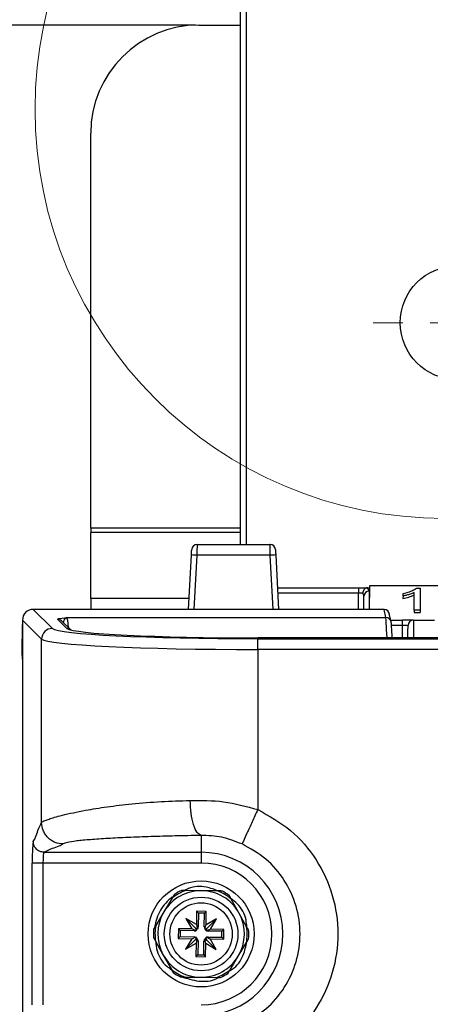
# Paper-space layout 'Sheet1' of a CAD drawing. Header units: millimetres. Extents: x -7 to 420, y -21 to 297.
# Tile 32 of 105: x 34 to 42, y 225 to 243. Entities that reach past the tile are written whole.
import ezdxf

# ---------------------------------------------------------------- set-up
doc = ezdxf.new("R2010")
doc.units = ezdxf.units.MM
doc.header["$PDSIZE"] = -1
doc.styles.add('SLDTEXTSTYLE1', font='TXT', dxfattribs={"width": 0.75})
doc.dimstyles.new('SLDDIMSTYLE1', dxfattribs={"dimtxt": 2.5, "dimasz": 3, "dimexe": 0, "dimexo": 0.0625, "dimtad": 1, "dimdec": 1, "dimlfac": 5, "dimrnd": 1e-09, "dimzin": 4, "dimdsep": 46, "dimtxsty": 'SLDTEXTSTYLE1', "dimblk1": 'CLOSED', "dimblk2": 'CLOSED', "dimsah": 1, "dimcen": 0.09, "dimadec": 0, "dimazin": 1, "dimtfac": 1, "dimtofl": 0, "dimtmove": 0, "dimatfit": 3, "dimldrblk": 'CLOSED', "dimfxl": 1, "dimfrac": 2, "dimtolj": 1, "dimtzin": 12, "dimarcsym": 0})

# ---------------------------------------------------------------- blocks, each defined once
blk = doc.blocks.new('_Closed')
at = {"color": 0, "linetype": 'ByBlock', "lineweight": -2}
for p, q in [((-1, 0.166667), (0, 0)), ((-1, 0.166667), (-1, -0.166667)), ((0, 0), (-1, -0.166667)), ((0, 0), (-1, 0))]:
    blk.add_line(p, q, dxfattribs=at)
blk = doc.blocks.new('_D_8')
at = {"color": 0, "linetype": 'Continuous', "lineweight": -2}
for p, q in [((37.497, 242.665), (20.733, 242.665)), ((20.733, 239.665), (20.733, 131.265)), ((37.497, 128.265), (20.733, 128.265))]:
    blk.add_line(p, q, dxfattribs=at)
at = {"layer": 'Defpoints', "color": 0}
for p in [(37.56, 242.665), (20.733, 128.265), (37.56, 128.265)]:
    blk.add_point(p, dxfattribs=at)
at = {"color": 0, "lineweight": -2, "xscale": 3, "yscale": 3, "zscale": 3}
for p, rotation in [((20.733, 242.665), 90.0000000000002), ((20.733, 128.265), 270.0000000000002)]:
    blk.add_blockref('_Closed', p, dxfattribs=dict(at, rotation=rotation))
at = {"color": 0, "lineweight": 18, "insert": (17.608, 185.465), "char_height": 2.5, "attachment_point": 2, "rotation": 90, "style": 'SLDTEXTSTYLE1'}
blk.add_mtext('\\A1;572.0', dxfattribs=at)
blk = doc.blocks.new('SW_CENTERMARKSYMBOL_8')
at = {"color": 0, "linetype": 'Continuous', "lineweight": 18}
for p, q in [((0, 1), (0, 1.8)), ((0, 0), (0, 0.5)), ((-1, 0), (-1.8, 0)), ((0, 0), (-0.5, 0)), ((0, 0), (0, -0.5)), ((0, 0), (0.5, 0)), ((1, 0), (1.8, 0)), ((0, -1), (0, -1.8))]:
    blk.add_line(p, q, dxfattribs=at)
blk = doc.blocks.new('SW_CENTERMARKSYMBOL_9')
at = {"color": 0, "linetype": 'Continuous', "lineweight": 18}
for p, q in [((0, 1), (0, 1.55)), ((0, 0), (0, 0.5)), ((-1, 0), (-1.55, 0)), ((0, 0), (-0.5, 0)), ((0, 0), (0, -0.5)), ((0, 0), (0.5, 0)), ((1, 0), (1.55, 0)), ((0, -1), (0, -1.55))]:
    blk.add_line(p, q, dxfattribs=at)

psp = doc.layouts.new('Sheet1')

# ---------------------------------------------------------------- linework, layer by layer
at = {"color": 7, "linetype": 'Continuous', "lineweight": 25}
for p, q in [((38.33, 233.065), (38.33, 245.164)), ((37.56, 242.665), (38.33, 242.665)), ((35.56, 233.367), (35.56, 240.665)), ((35.56, 233.367), (35.56, 233.287)), ((35.56, 232.068), (35.56, 233.287)), ((37.526, 233.065), (38.873, 233.065)), ((37.368, 231.865), (37.421, 232.871)), ((38.879, 232.866), (37.521, 232.866)), ((38.979, 232.871), (39.031, 231.865)), ((39.01, 232.265), (40.509, 232.265)), ((40.509, 232.265), (40.682, 232.265)), ((40.509, 232.265), (40.509, 232.166)), ((40.682, 232.265), (40.709, 232.265)), ((40.71, 232.301), (40.706, 231.865)), ((40.709, 232.265), (40.708, 232.199)), ((40.71, 232.301), (40.709, 232.265)), ((44.09, 232.301), (40.71, 232.301)), ((41.579, 232.258), (41.645, 232.258)), ((41.645, 232.258), (41.648, 231.848)), ((35.56, 232.068), (35.56, 231.865)), ((40.606, 231.865), (40.608, 232.109)), ((40.708, 232.199), (40.706, 231.865)), ((41.331, 232.111), (41.33, 232.067)), ((41.331, 232.111), (41.331, 232.156)), ((41.536, 231.848), (41.539, 232.174)), ((34.5, 231.865), (34.852, 231.512)), ((40.981, 231.865), (34.5, 231.865)), ((35.122, 231.513), (34.949, 231.684)), ((35.12, 231.712), (41.014, 231.712)), ((41.014, 231.712), (40.981, 231.865)), ((41.112, 231.634), (41.078, 231.786)), ((41.648, 231.848), (41.536, 231.848)), ((41.536, 231.848), (41.536, 231.804)), ((41.536, 231.804), (41.649, 231.804)), ((41.648, 231.848), (41.649, 231.804)), ((34.294, 231.065), (34.298, 231.566)), ((34.298, 231.566), (34.3, 231.584)), ((34.653, 231.312), (34.3, 231.665)), ((34.3, 231.665), (34.3, 139.264)), ((35.192, 231.485), (35.02, 231.655)), ((35.02, 231.655), (35.022, 231.654)), ((41.105, 231.665), (41.324, 231.665)), ((41.114, 231.618), (41.112, 231.634)), ((41.324, 231.566), (41.324, 231.665)), ((41.524, 231.665), (41.324, 231.665)), ((41.524, 231.665), (41.912, 231.665)), ((35.191, 231.486), (35.192, 231.484)), ((42.816, 231.338), (38.647, 231.338)), ((42.816, 231.338), (38.647, 231.338)), ((38.647, 231.338), (38.647, 231.338)), ((38.647, 231.124), (38.647, 231.323)), ((38.647, 231.323), (42.803, 231.323)), ((34.653, 227.928), (34.653, 231.312)), ((34.3, 230.947), (34.294, 231.065)), ((38.647, 231.124), (38.647, 228.164)), ((42.803, 231.124), (38.647, 231.124)), ((37.6, 227.687), (37.6, 227.375)), ((34.698, 227.375), (37.6, 227.375)), ((37.6, 227.375), (37.6, 227.175)), ((34.479, 224.555), (34.479, 227.175)), ((34.678, 227.175), (34.479, 227.175)), ((37.6, 227.175), (34.678, 227.175)), ((34.678, 227.175), (34.678, 224.555)), ((37.612, 226.665), (37.318, 226.669)), ((37.906, 226.66), (37.612, 226.665)), ((37.064, 226.528), (36.913, 226.275)), ((38.299, 226.254), (38.156, 226.511)), ((36.913, 226.275), (36.762, 226.023)), ((37.516, 226.286), (37.513, 226.038)), ((37.696, 226.283), (37.516, 226.286)), ((37.551, 226.251), (37.516, 226.286)), ((37.551, 226.251), (37.547, 225.996)), ((37.661, 226.249), (37.551, 226.251)), ((37.657, 225.994), (37.661, 226.249)), ((37.661, 226.249), (37.696, 226.283)), ((37.693, 226.035), (37.696, 226.283)), ((38.442, 225.997), (38.299, 226.254)), ((37.513, 226.038), (37.321, 226.152)), ((37.321, 226.152), (37.43, 225.957)), ((37.492, 225.976), (37.321, 226.152)), ((37.887, 226.143), (37.693, 226.035)), ((37.711, 225.973), (37.887, 226.143)), ((37.773, 225.952), (37.887, 226.143)), ((37.181, 225.961), (37.179, 225.781)), ((37.43, 225.957), (37.181, 225.961)), ((37.216, 225.926), (37.181, 225.961)), ((37.216, 225.926), (37.214, 225.816)), ((37.471, 225.922), (37.216, 225.926)), ((37.471, 225.941), (37.43, 225.957)), ((37.471, 225.922), (37.471, 225.941)), ((37.532, 225.952), (37.492, 225.976)), ((37.492, 225.976), (37.515, 225.935)), ((37.513, 226.038), (37.528, 225.996)), ((37.547, 225.996), (37.528, 225.996)), ((37.657, 225.994), (37.676, 225.994)), ((37.711, 225.973), (37.67, 225.95)), ((37.676, 225.994), (37.693, 226.035)), ((37.687, 225.932), (37.711, 225.973)), ((37.773, 225.952), (37.731, 225.937)), ((37.731, 225.918), (37.731, 225.937)), ((37.986, 225.914), (37.731, 225.918)), ((38.021, 225.948), (37.773, 225.952)), ((37.984, 225.804), (37.986, 225.914)), ((37.986, 225.914), (38.021, 225.948)), ((38.019, 225.768), (38.021, 225.948)), ((36.758, 225.732), (36.901, 225.475)), ((37.214, 225.816), (37.179, 225.781)), ((37.179, 225.781), (37.427, 225.777)), ((37.214, 225.816), (37.469, 225.812)), ((37.427, 225.777), (37.313, 225.586)), ((37.489, 225.757), (37.313, 225.586)), ((37.313, 225.586), (37.507, 225.695)), ((37.427, 225.777), (37.469, 225.792)), ((37.469, 225.812), (37.469, 225.792)), ((37.513, 225.797), (37.489, 225.757)), ((37.489, 225.757), (37.53, 225.78)), ((37.507, 225.695), (37.504, 225.446)), ((37.524, 225.736), (37.507, 225.695)), ((37.543, 225.736), (37.524, 225.736)), ((37.543, 225.736), (37.539, 225.481)), ((37.649, 225.479), (37.653, 225.734)), ((37.653, 225.734), (37.672, 225.734)), ((37.668, 225.777), (37.708, 225.753)), ((37.687, 225.692), (37.672, 225.734)), ((37.684, 225.443), (37.687, 225.692)), ((37.708, 225.753), (37.685, 225.794)), ((37.687, 225.692), (37.878, 225.578)), ((37.708, 225.753), (37.878, 225.578)), ((37.729, 225.808), (37.984, 225.804)), ((37.729, 225.808), (37.729, 225.788)), ((37.729, 225.788), (37.77, 225.772)), ((37.878, 225.578), (37.77, 225.772)), ((37.77, 225.772), (38.019, 225.768)), ((37.984, 225.804), (38.019, 225.768)), ((38.287, 225.454), (38.438, 225.707)), ((36.901, 225.475), (37.044, 225.218)), ((37.539, 225.481), (37.504, 225.446)), ((37.504, 225.446), (37.684, 225.443)), ((37.539, 225.481), (37.649, 225.479)), ((37.649, 225.479), (37.684, 225.443)), ((38.136, 225.202), (38.287, 225.454)), ((37.294, 225.069), (37.588, 225.065)), ((37.588, 225.065), (37.882, 225.06))]:
    psp.add_line(p, q, dxfattribs=at)
at = {"color": 8, "linetype": 'Continuous', "lineweight": 25}
for p, q in [((38.43, 245.164), (38.43, 233.065)), ((38.33, 233.367), (35.56, 233.367)), ((38.33, 233.287), (35.56, 233.287)), ((37.521, 232.866), (37.468, 231.865)), ((38.931, 231.865), (38.879, 232.866)), ((37.379, 232.068), (35.56, 232.068)), ((40.509, 232.166), (39.015, 232.166)), ((40.506, 231.865), (40.509, 232.166)), ((41.324, 231.566), (41.118, 231.566)), ((41.322, 231.338), (41.324, 231.566))]:
    psp.add_line(p, q, dxfattribs=at)
at = {"color": 7, "linetype": 'Continuous', "lineweight": 25, "flags": 128}
for points in [[(37.421, 232.871), (37.422, 232.89), (37.423, 232.909), (37.424, 232.926), (37.425, 232.941), (37.425, 232.953), (37.426, 232.962), (37.426, 232.968), (37.426, 232.97)], [(37.526, 233.065), (37.526, 233.061), (37.526, 233.05), (37.525, 233.031), (37.525, 233.007), (37.524, 232.977), (37.523, 232.942), (37.522, 232.905), (37.521, 232.866)], [(38.879, 232.866), (38.878, 232.905), (38.877, 232.942), (38.876, 232.977), (38.875, 233.007), (38.874, 233.031), (38.874, 233.05), (38.874, 233.061), (38.873, 233.065)], [(38.973, 232.97), (38.973, 232.968), (38.974, 232.962), (38.974, 232.953), (38.975, 232.941), (38.976, 232.926), (38.977, 232.909), (38.978, 232.89), (38.979, 232.871)], [(41.422, 231.338), (41.422, 231.349), (41.423, 231.424), (41.423, 231.484), (41.424, 231.529), (41.424, 231.556), (41.424, 231.566)]]:
    psp.add_lwpolyline(points, dxfattribs=at)
at = {"color": 8, "linetype": 'Continuous', "lineweight": 25, "flags": 128}
psp.add_lwpolyline([(41.524, 231.665), (41.524, 231.654), (41.524, 231.622), (41.523, 231.57), (41.523, 231.499), (41.522, 231.412), (41.522, 231.338)], dxfattribs=at)
at = {"color": 7, "linetype": 'Continuous', "lineweight": 18}
psp.add_circle((42.099, 241.113), 7.567, dxfattribs=at)
at = {"color": 7, "linetype": 'Continuous', "lineweight": 25}
for centre, radius in [((42.33, 237.164), 1.05), ((37.6, 225.865), 0.98), ((37.6, 225.865), 0.68), ((37.6, 225.865), 0.576)]:
    psp.add_circle(centre, radius, dxfattribs=at)
for centre, radius, start, end in [((37.56, 240.665), 2, 90, 180), ((37.526, 232.965), 0.1, 90, 177), ((38.873, 232.965), 0.1, 3, 90), ((37.346, 230.006), 2.865, 86.4989, 88.4977), ((39.054, 230.006), 2.865, 91.5023, 93.5011), ((40.704, 232.103), 0.0957, 87.3133, 176.6541), ((34.853, 231.312), 0.2, 90.184, 179.8178), ((41.524, 231.565), 0.1, 90, 179.5), ((37.6, 225.865), 1.51, 270, 90), ((37.6, 225.865), 1.31, 270, 90), ((37.6, 225.865), 0.8, 89.1267, 149.1267), ((37.6, 225.865), 0.852, 109.3125, 128.9409), ((37.6, 225.865), 0.882, 114.0287, 124.2248), ((37.6, 225.865), 0.8, 29.1267, 89.1267), ((37.6, 225.865), 0.852, 49.3125, 68.9409), ((37.6, 225.865), 0.882, 54.0287, 64.2248), ((37.6, 225.865), 0.8, 149.1267, 209.1267), ((37.6, 225.865), 0.8, 329.1267, 29.1267), ((37.6, 225.865), 0.882, 174.0287, 184.2248), ((37.6, 225.865), 0.852, 169.3125, 188.9409), ((37.472, 225.997), 0.075, 269.1267, 304.7967), ((37.472, 225.997), 0.075, 323.4567, 359.1267), ((37.732, 225.993), 0.075, 179.1267, 214.7967), ((37.732, 225.993), 0.075, 233.4567, 269.1267), ((37.6, 225.865), 0.852, 349.3125, 8.9409), ((37.6, 225.865), 0.882, 354.0287, 4.2248), ((37.468, 225.737), 0.075, 53.4567, 89.1267), ((37.468, 225.737), 0.075, 359.1267, 34.7967), ((37.728, 225.733), 0.075, 143.4567, 179.1267), ((37.728, 225.733), 0.075, 89.1267, 124.7967), ((37.6, 225.865), 0.8, 209.1267, 269.1267), ((37.6, 225.865), 0.8, 269.1267, 329.1267), ((37.6, 225.865), 0.852, 229.3125, 248.9409), ((37.6, 225.865), 0.882, 234.0287, 244.2248), ((37.6, 225.865), 0.852, 289.3125, 308.9409), ((37.6, 225.865), 0.882, 294.0287, 304.2248)]:
    psp.add_arc(centre, radius, start, end, dxfattribs=at)
at = {"color": 8, "linetype": 'Continuous', "lineweight": 25}
for centre, radius, start, end in [((34.95, 231.584), 0.0996, 45.2693, 90.1643), ((41.014, 231.612), 0.0999, 12.3693, 90.0778), ((35.122, 231.413), 0.0996, 45.9211, 90.1769)]:
    psp.add_arc(centre, radius, start, end, dxfattribs=at)
at = {"color": 7, "linetype": 'Continuous', "lineweight": 25}
for centre, major_axis, ratio, start_param, end_param in [((40.508, 232.199), (0.2, 0), 0.461511, 6.278047, 7.021705), ((40.509, 232.165), (0.1, 0.001), 0.008724, 0.660603, 1.570568), ((40.508, 232.108), (0.0994, 0.0121), 0.929702, 6.161898, 6.822654), ((34.5, 231.664), (0.142, -0.142), 0.997265, 2.357564, 3.925621), ((40.981, 231.765), (-0.0214, 0.0978), 0.998564, 4.548992, 6.067957), ((38.647, 231.522), (3.8, 0), 0.052408, 3.193953, 4.712389), ((38.647, 231.523), (3.53, 0), 0.052408, 3.20516, 4.712389), ((41.145, 231.018), (-0.031, 0.6), 0.008703, 5.27359, 6.230369), ((41.324, 231.565), (0.1, 0.001), 0.008724, 6.283033, 7.853753), ((38.647, 231.323), (4, 0), 0.049787, 3.193953, 4.712389), ((34.5, 227.175), (0, 0.4), 0.052408, 0.05236, 1.570796), ((34.699, 227.175), (0, 0.2), 0.104816, 0.05236, 1.570796), ((37.521, 226.024), (0.0891, 0.0497), 0.833591, 3.742846, 4.212001), ((37.443, 225.948), (0.0524, 0.0876), 0.833591, 5.212777, 5.681932), ((37.759, 225.944), (-0.0497, 0.0891), 0.833591, 0.601253, 1.070408), ((37.684, 226.022), (0.0876, -0.0524), 0.833591, 5.212777, 5.681932), ((37.516, 225.708), (0.0876, -0.0524), 0.833591, 2.071184, 2.540339), ((37.441, 225.786), (-0.0497, 0.0891), 0.833591, 3.742846, 4.212001), ((37.757, 225.781), (0.0524, 0.0876), 0.833591, 2.071184, 2.540339), ((37.679, 225.705), (0.0891, 0.0497), 0.833591, 0.601253, 1.070408)]:
    psp.add_ellipse(centre, major_axis=major_axis, ratio=ratio, start_param=start_param, end_param=end_param, dxfattribs=at)
at = {"color": 8, "linetype": 'Continuous', "lineweight": 25}
for centre, major_axis, ratio, start_param, end_param in [((35.125, 231.013), (-0.007, 0.7), 0.059889, 5.538122, 6.230225), ((41.045, 231.013), (-0.031, 0.7), 0.007465, 5.194538, 6.23049), ((38.647, 231.523), (3.53, 0), 0.052408, 3.194409, 3.20516)]:
    psp.add_ellipse(centre, major_axis=major_axis, ratio=ratio, start_param=start_param, end_param=end_param, dxfattribs=at)
at = {"color": 7, "linetype": 'Continuous', "lineweight": 25}
for points, knots in [([(40.656, 232.261), (40.648, 232.258), (40.63, 232.25), (40.609, 232.226), (40.594, 232.198), (40.589, 232.177), (40.588, 232.166), (40.588, 232.166)], [0, 0, 0, 0, 0.253872, 0.507688, 0.76273, 0.990755, 1, 1, 1, 1]), ([(40.682, 232.265), (40.677, 232.265), (40.668, 232.264), (40.66, 232.262), (40.656, 232.261)], [0, 0, 0, 0, 0.516638, 1, 1, 1, 1]), ([(41.331, 232.156), (41.365, 232.165), (41.431, 232.182), (41.518, 232.216), (41.558, 232.244), (41.579, 232.258)], [0, 0, 0, 0, 0.333444, 0.663646, 1, 1, 1, 1]), ([(41.33, 232.067), (41.367, 232.075), (41.444, 232.092), (41.506, 232.117), (41.538, 232.13)], [0, 0, 0, 0, 0.484768, 1, 1, 1, 1]), ([(41.539, 232.174), (41.514, 232.164), (41.471, 232.146), (41.399, 232.126), (41.353, 232.116), (41.331, 232.111)], [0, 0, 0, 0, 0.397892, 0.70848, 1, 1, 1, 1]), ([(34.949, 231.684), (34.953, 231.687), (34.966, 231.697), (35.061, 231.706), (35.12, 231.712), (35.12, 231.712)], [0, 0, 0, 0, 0.316104, 0.99615, 1, 1, 1, 1]), ([(34.653, 227.928), (34.659, 227.933), (34.672, 227.943), (34.718, 227.964), (34.789, 227.989), (34.893, 228.022), (35.039, 228.062), (35.23, 228.106), (35.499, 228.159), (35.854, 228.217), (36.325, 228.273), (36.841, 228.315), (37.219, 228.326), (37.399, 228.331)], [0, 0, 0, 0, 0.0557209, 0.1158236, 0.1803201, 0.2492179, 0.3277455, 0.415754, 0.4991166, 0.6246386, 0.7494391, 0.8803998, 1, 1, 1, 1]), ([(37.399, 228.331), (37.604, 228.333), (38.02, 228.338), (38.436, 228.223), (38.647, 228.164)], [0, 0, 0, 0, 0.493711, 1, 1, 1, 1]), ([(37.6, 227.687), (37.575, 227.699), (37.524, 227.725), (37.458, 227.876), (37.41, 228.088), (37.402, 228.252), (37.399, 228.331)], [0, 0, 0, 0, 0.24074, 0.500001, 0.759259, 1, 1, 1, 1]), ([(38.647, 228.164), (38.612, 228.087), (38.538, 227.926), (38.443, 227.716), (38.375, 227.566), (38.363, 227.541), (38.357, 227.528)], [0, 0, 0, 0, 0.240773, 0.499999, 0.759228, 1, 1, 1, 1]), ([(38.647, 228.164), (38.858, 228.046), (39.28, 227.81), (39.753, 227.249), (40.058, 226.588), (40.161, 225.865), (40.058, 225.142), (39.753, 224.481), (39.28, 223.919), (38.858, 223.683), (38.647, 223.565)], [0, 0, 0, 0, 0.125, 0.25, 0.375, 0.5, 0.625, 0.75, 0.875, 1, 1, 1, 1]), ([(34.499, 227.574), (34.513, 227.598), (34.542, 227.644), (34.593, 227.813), (34.63, 227.885), (34.653, 227.928)], [0, 0, 0, 0, 0.279611, 0.560208, 1, 1, 1, 1]), ([(35.052, 227.529), (35.002, 227.534), (34.925, 227.543), (34.832, 227.592), (34.768, 227.644), (34.716, 227.708), (34.667, 227.801), (34.658, 227.878), (34.653, 227.928)], [0, 0, 0, 0, 0.239494, 0.368381, 0.500002, 0.631615, 0.760506, 1, 1, 1, 1]), ([(37.6, 227.687), (37.438, 227.683), (37.119, 227.677), (36.666, 227.664), (36.247, 227.649), (35.869, 227.63), (35.545, 227.608), (35.29, 227.584), (35.11, 227.557), (35.072, 227.538), (35.052, 227.529)], [0, 0, 0, 0, 0.12307, 0.24274, 0.367733, 0.490151, 0.6161, 0.743266, 0.871408, 1, 1, 1, 1]), ([(38.357, 227.528), (38.232, 227.577), (37.983, 227.674), (37.727, 227.682), (37.6, 227.687)], [0, 0, 0, 0, 0.50067, 1, 1, 1, 1]), ([(34.698, 227.375), (34.67, 227.378), (34.611, 227.386), (34.544, 227.44), (34.505, 227.507), (34.501, 227.552), (34.499, 227.574)], [0, 0, 0, 0, 0.270301, 0.56242, 0.789708, 1, 1, 1, 1]), ([(35.052, 227.529), (35.029, 227.514), (34.983, 227.485), (34.814, 227.434), (34.742, 227.397), (34.698, 227.375)], [0, 0, 0, 0, 0.279611, 0.560208, 1, 1, 1, 1]), ([(38.357, 224.201), (38.51, 224.287), (38.815, 224.457), (39.158, 224.864), (39.378, 225.342), (39.453, 225.865), (39.378, 226.388), (39.158, 226.866), (38.815, 227.272), (38.51, 227.443), (38.357, 227.528)], [0, 0, 0, 0, 0.125, 0.25, 0.375, 0.5, 0.625, 0.750001, 0.875, 1, 1, 1, 1]), ([(37.104, 226.594), (37.104, 226.594), (37.104, 226.594), (37.103, 226.592), (37.099, 226.586), (37.091, 226.572), (37.078, 226.551), (37.068, 226.534), (37.064, 226.528)], [0, 0, 0, 0, 0.0354673, 0.0982594, 0.1956931, 0.3673983, 0.7404981, 1, 1, 1, 1]), ([(37.318, 226.669), (37.317, 226.669), (37.302, 226.669), (37.282, 226.67), (37.26, 226.67), (37.249, 226.67), (37.243, 226.67), (37.241, 226.67), (37.241, 226.67), (37.241, 226.67)], [0, 0, 0, 0, 0.052056, 0.488758, 0.651291, 0.814808, 0.89589, 0.977783, 1, 1, 1, 1]), ([(37.917, 226.66), (37.845, 226.687), (37.669, 226.754), (37.44, 226.745), (37.322, 226.681), (37.3, 226.669)], [0, 0, 0, 0, 0.365879, 0.884074, 1, 1, 1, 1]), ([(37.984, 226.659), (37.983, 226.659), (37.983, 226.659), (37.979, 226.659), (37.969, 226.659), (37.944, 226.66), (37.922, 226.66), (37.906, 226.66)], [0, 0, 0, 0, 0.0579, 0.136261, 0.258176, 0.495092, 1, 1, 1, 1]), ([(37.066, 226.552), (36.985, 226.474), (36.82, 226.318), (36.766, 226.098), (36.739, 225.987)], [0, 0, 0, 0, 0.4958333, 1, 1, 1, 1]), ([(38.156, 226.511), (38.149, 226.524), (38.139, 226.541), (38.128, 226.561), (38.122, 226.572), (38.119, 226.577), (38.118, 226.579), (38.118, 226.579), (38.118, 226.579)], [0, 0, 0, 0, 0.470292, 0.631529, 0.834258, 0.912021, 0.99052, 1, 1, 1, 1]), ([(38.445, 225.991), (38.442, 226.036), (38.431, 226.193), (38.323, 226.389), (38.193, 226.486), (38.153, 226.516)], [0, 0, 0, 0, 0.217731, 0.756403, 1, 1, 1, 1]), ([(36.762, 226.023), (36.755, 226.01), (36.745, 225.994), (36.733, 225.973), (36.727, 225.963), (36.724, 225.958), (36.723, 225.957), (36.723, 225.956), (36.723, 225.956)], [0, 0, 0, 0, 0.470345, 0.631544, 0.834248, 0.912025, 0.99052, 1, 1, 1, 1]), ([(38.48, 225.93), (38.48, 225.93), (38.479, 225.93), (38.478, 225.933), (38.474, 225.94), (38.462, 225.961), (38.45, 225.982), (38.442, 225.997), (38.442, 225.997)], [0, 0, 0, 0, 0.05321, 0.117705, 0.227225, 0.430327, 0.997325, 1, 1, 1, 1]), ([(36.72, 225.8), (36.72, 225.8), (36.721, 225.799), (36.722, 225.797), (36.726, 225.79), (36.738, 225.768), (36.75, 225.748), (36.758, 225.732), (36.758, 225.732)], [0, 0, 0, 0, 0.05321, 0.117705, 0.227225, 0.430327, 0.997325, 1, 1, 1, 1]), ([(36.755, 225.737), (36.763, 225.674), (36.785, 225.502), (36.9, 225.308), (37.021, 225.228), (37.05, 225.209)], [0, 0, 0, 0, 0.302783, 0.835178, 1, 1, 1, 1]), ([(38.124, 225.182), (38.142, 225.192), (38.256, 225.255), (38.387, 225.447), (38.428, 225.638), (38.446, 225.721)], [0, 0, 0, 0, 0.092894, 0.604932, 1, 1, 1, 1]), ([(38.438, 225.707), (38.445, 225.719), (38.455, 225.736), (38.467, 225.756), (38.473, 225.766), (38.476, 225.772), (38.477, 225.773), (38.477, 225.773), (38.477, 225.773)], [0, 0, 0, 0, 0.4702947, 0.6314952, 0.8342467, 0.9120241, 0.9905198, 1, 1, 1, 1]), ([(37.044, 225.218), (37.051, 225.206), (37.061, 225.189), (37.072, 225.168), (37.078, 225.158), (37.081, 225.152), (37.082, 225.151), (37.082, 225.151), (37.082, 225.151)], [0, 0, 0, 0, 0.470317, 0.63151, 0.834249, 0.912016, 0.99052, 1, 1, 1, 1]), ([(38.096, 225.135), (38.096, 225.136), (38.096, 225.136), (38.097, 225.138), (38.101, 225.143), (38.109, 225.158), (38.122, 225.178), (38.132, 225.195), (38.136, 225.202)], [0, 0, 0, 0, 0.0354673, 0.0982594, 0.1956931, 0.3673983, 0.7404981, 1, 1, 1, 1]), ([(37.216, 225.07), (37.217, 225.07), (37.217, 225.07), (37.222, 225.07), (37.233, 225.07), (37.257, 225.07), (37.28, 225.07), (37.294, 225.069)], [0, 0, 0, 0, 0.0653983, 0.1471775, 0.2772282, 0.536177, 1, 1, 1, 1]), ([(37.236, 225.075), (37.341, 225.042), (37.552, 224.975), (37.802, 224.991), (37.906, 225.054), (37.915, 225.06)], [0, 0, 0, 0, 0.4785007, 0.9542128, 1, 1, 1, 1]), ([(37.882, 225.06), (37.889, 225.06), (37.909, 225.06), (37.934, 225.06), (37.951, 225.059), (37.957, 225.059), (37.959, 225.059), (37.959, 225.059), (37.959, 225.059)], [0, 0, 0, 0, 0.246935, 0.653623, 0.816137, 0.898581, 0.968253, 1, 1, 1, 1])]:
    psp.add_open_spline(points, degree=3, knots=knots, dxfattribs=at)
at = {"color": 8, "linetype": 'Continuous', "lineweight": 25}
psp.add_open_spline([(35.12, 231.712), (35.12, 231.712), (35.096, 231.706), (35.059, 231.676), (35.054, 231.627), (35.054, 231.622)], degree=3, knots=[0, 0, 0, 0, 0.005435, 0.888367, 1, 1, 1, 1], dxfattribs=at)

# ---------------------------------------------------------------- block references
at = {"color": 7, "linetype": 'Continuous', "lineweight": 18}
for name, p in [('SW_CENTERMARKSYMBOL_8', (42.33, 244.164)), ('SW_CENTERMARKSYMBOL_9', (42.33, 237.164))]:
    psp.add_blockref(name, p, dxfattribs=at)

# ---------------------------------------------------------------- dimensions: what is measured, and where the dimension line sits
dim = psp.add_linear_dim(base=(20.733, 128.265), p1=(37.56, 242.665), p2=(37.56, 128.265), angle=90, dimstyle='SLDDIMSTYLE1', dxfattribs=at)
dim.commit()
dim.dimension.update_dxf_attribs({"geometry": '_D_8', "text_midpoint": (20.733, 185.465), "dimtype": 160})

doc.saveas('drawing.dxf')
